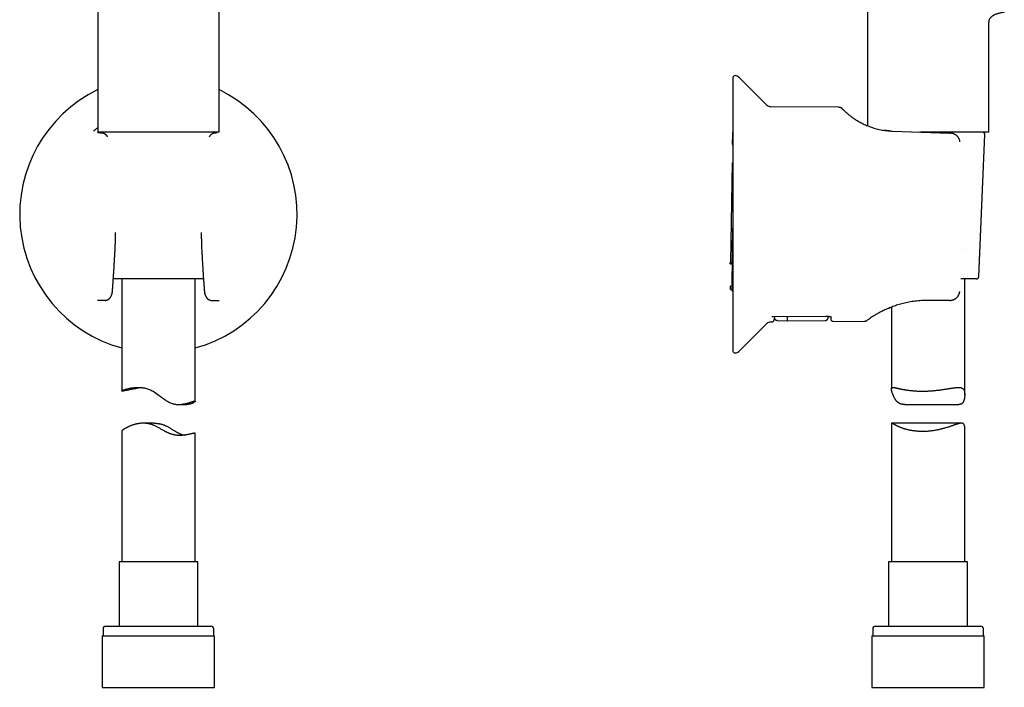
# Model space of a CAD drawing. Header units: millimetres. Extents: x 8 to 897, y 12 to 816.
# Tile 44 of 56: x 486 to 687, y 501 to 637. Entities that reach past the tile are written whole.
import ezdxf

# ---------------------------------------------------------------- set-up
doc = ezdxf.new("R2010")
doc.units = ezdxf.units.MM

msp = doc.modelspace()

# ---------------------------------------------------------------- linework, layer by layer
at = {"color": 7, "linetype": 'Continuous', "lineweight": 30}
for p, q in [((501.73, 679.44), (501.73, 614.44)), ((526.53, 614.44), (526.53, 679.44)), ((659.01, 679.44), (659.01, 615.74)), ((683.81, 614.44), (683.81, 636.94)), ((631.51, 625.48), (631.51, 569.79)), ((638.46, 619.98), (632.71, 625.69)), ((653.18, 619.51), (639.3, 619.63)), ((653.18, 619.51), (653.19, 619.51)), ((653.87, 619.23), (653.89, 619.21)), ((653.89, 619.21), (653.89, 619.21)), ((653.89, 619.2), (653.9, 619.2)), ((631.5, 616), (631.45, 612.93)), ((631.51, 616), (631.5, 616)), ((631.51, 616), (631.5, 616)), ((514.13, 614.44), (501.73, 614.44)), ((521.13, 614.44), (514.13, 614.44)), ((526.53, 614.44), (521.13, 614.44)), ((664.16, 614.64), (675.81, 614.23)), ((683.81, 614.44), (669.72, 614.44)), ((675.81, 614.23), (675.98, 614.23)), ((681.78, 584.92), (683.03, 613.92)), ((631.43, 611.94), (631.45, 612.93)), ((631.51, 612.93), (631.45, 612.93)), ((631.36, 608.15), (631.01, 587.87)), ((631.36, 608.15), (631.51, 608.14)), ((631.42, 589.83), (631.51, 594.81)), ((505.29, 590.55), (505.29, 590.55)), ((631.42, 589.83), (631.41, 589.51)), ((631, 587.49), (631.01, 587.87)), ((631.01, 587.87), (631.39, 587.86)), ((631.41, 589.51), (631.37, 586.75)), ((631.41, 589.51), (631.51, 589.51)), ((631.36, 586.48), (631.34, 585.45)), ((631.37, 586.7), (631.36, 586.48)), ((631.36, 586.48), (631.51, 586.48)), ((631.37, 586.75), (631.51, 586.75)), ((631.37, 586.75), (631.37, 586.7)), ((523.34, 584.44), (504.92, 584.44)), ((506.63, 584.44), (506.63, 561.52)), ((521.63, 559.41), (521.63, 584.44)), ((631.32, 583.82), (631.29, 582.28)), ((631.33, 584.51), (631.32, 584.01)), ((631.32, 584.01), (631.32, 583.82)), ((631.32, 583.82), (631.51, 583.82)), ((631.34, 585.45), (631.33, 584.51)), ((681.28, 584.44), (678.13, 584.44)), ((678.91, 560.73), (678.91, 584.44)), ((631.04, 582.28), (631.05, 582.97)), ((631.04, 582.28), (631.29, 582.23)), ((631.3, 583.01), (631.05, 582.97)), ((677.88, 581.83), (677.88, 581.83)), ((501.74, 580.04), (501.66, 580.04)), ((501.8, 580.04), (501.74, 580.04)), ((503.24, 580.04), (501.8, 580.04)), ((503.24, 580.04), (503.25, 580.05)), ((525, 580.04), (525.02, 580.04)), ((525.02, 580.04), (526.46, 580.04)), ((526.46, 580.04), (526.52, 580.04)), ((675.75, 580.04), (671.41, 580.04)), ((671.41, 580.04), (671.41, 580.04)), ((675.86, 580.04), (675.75, 580.04)), ((663.46, 578.48), (663.66, 578.56)), ((663.63, 578.55), (663.65, 578.56)), ((663.91, 578.65), (663.91, 561.97)), ((639.3, 575.64), (639.51, 575.64)), ((639.51, 576.75), (639.66, 576.73)), ((639.66, 576.73), (650.51, 576.83)), ((640, 576.73), (639.99, 576.14)), ((640.57, 575.96), (642.68, 575.87)), ((642.68, 575.87), (650.4, 575.94)), ((650.51, 576.83), (650.51, 576.83)), ((651.52, 576.69), (651.53, 576.25)), ((652.03, 575.75), (658.45, 575.81)), ((659.03, 576), (659.01, 575.99)), ((632.71, 569.58), (638.46, 575.29)), ((518.23, 558.76), (519.92, 558.76)), ((666.64, 558.76), (677.69, 558.76)), ((513.23, 554.93), (511.05, 554.93)), ((663.91, 554.87), (663.91, 526.57)), ((678.24, 554.93), (663.96, 554.93)), ((678.91, 526.57), (678.91, 554.03)), ((506.63, 553.28), (506.63, 526.57)), ((521.63, 526.57), (521.63, 552.85)), ((506.08, 526.57), (506.08, 513.44)), ((522.18, 526.57), (506.08, 526.57)), ((522.18, 513.44), (522.18, 526.57)), ((663.36, 526.57), (663.36, 513.44)), ((670.19, 526.57), (663.36, 526.57)), ((679.46, 526.57), (670.19, 526.57)), ((679.46, 513.44), (679.46, 526.57)), ((503.33, 513.44), (524.93, 513.44)), ((660.61, 513.44), (669.77, 513.44)), ((669.77, 513.44), (682.21, 513.44)), ((502.65, 511.44), (502.65, 500.94)), ((502.65, 511.44), (525.6, 511.44)), ((502.83, 512.94), (502.83, 511.44)), ((525.43, 511.44), (525.43, 512.94)), ((525.6, 500.94), (525.6, 511.44)), ((659.93, 511.44), (659.93, 500.94)), ((659.93, 511.44), (669.67, 511.44)), ((660.11, 512.94), (660.11, 511.44)), ((669.67, 511.44), (682.88, 511.44)), ((682.71, 511.44), (682.71, 512.94)), ((682.88, 500.94), (682.88, 511.44)), ((502.65, 500.94), (525.6, 500.94)), ((659.93, 500.94), (669.67, 500.94)), ((669.67, 500.94), (682.88, 500.94))]:
    msp.add_line(p, q, dxfattribs=at)
at = {"color": 7, "linetype": 'Continuous', "lineweight": 30, "flags": 128}
for points in [[(678.54, 590.55), (678.54, 590.55), (678.54, 590.55), (678.54, 590.56)], [(677.88, 581.83), (677.88, 581.84), (677.88, 581.84)], [(510.87, 562.2), (510.63, 562.17), (510.38, 562.14), (510.13, 562.11), (509.88, 562.07), (509.65, 562.03), (509.42, 561.99), (509.2, 561.95), (508.99, 561.91), (508.78, 561.87), (508.58, 561.83), (508.38, 561.79), (508.2, 561.76), (508.01, 561.72), (507.83, 561.68), (507.67, 561.65), (507.51, 561.62), (507.37, 561.59), (507.23, 561.56), (507.11, 561.54), (507, 561.52), (506.91, 561.51), (506.84, 561.5), (506.77, 561.5), (506.72, 561.49), (506.68, 561.5), (506.65, 561.5), (506.63, 561.51), (506.63, 561.53), (506.64, 561.54), (506.66, 561.56), (506.7, 561.58), (506.74, 561.61), (506.8, 561.64), (506.87, 561.67), (506.96, 561.7), (507.05, 561.74), (507.16, 561.78), (507.28, 561.82), (507.41, 561.86), (507.55, 561.9), (507.7, 561.94), (507.87, 561.99), (508.04, 562.03), (508.23, 562.07), (508.43, 562.11), (508.64, 562.14), (508.86, 562.18), (509.09, 562.21), (509.29, 562.23), (509.49, 562.24), (509.7, 562.25), (509.91, 562.25), (510.13, 562.25), (510.38, 562.24), (510.63, 562.22), (510.88, 562.19), (511.08, 562.16), (511.29, 562.13), (511.49, 562.08), (511.69, 562.03), (511.89, 561.97), (512.09, 561.9), (512.28, 561.83), (512.48, 561.75), (512.68, 561.66), (512.87, 561.56), (513.07, 561.45), (513.26, 561.34), (513.51, 561.17), (513.77, 561), (514.01, 560.82), (514.26, 560.63), (514.5, 560.45), (514.75, 560.26), (515, 560.07), (515.25, 559.89), (515.5, 559.71), (515.75, 559.54), (515.97, 559.41), (516.18, 559.28), (516.4, 559.17), (516.57, 559.09), (516.75, 559.02), (516.92, 558.96), (517.1, 558.91), (517.27, 558.87), (517.44, 558.83), (517.61, 558.8), (517.78, 558.78), (518, 558.77), (518.23, 558.76), (518.45, 558.77), (518.66, 558.78), (518.88, 558.8), (519.08, 558.83), (519.28, 558.86), (519.47, 558.9), (519.66, 558.94), (519.84, 558.99), (520.02, 559.03), (520.19, 559.08), (520.35, 559.13), (520.5, 559.18), (520.65, 559.22), (520.78, 559.26), (520.91, 559.3), (521.03, 559.34), (521.14, 559.37), (521.23, 559.4), (521.31, 559.42), (521.38, 559.44), (521.44, 559.45), (521.5, 559.46), (521.54, 559.46), (521.54, 559.46)]]:
    msp.add_lwpolyline(points, dxfattribs=at)
at = {"color": 7, "linetype": 'Continuous', "lineweight": 30}
for centre, radius, start, end in [((632.01, 625.48), 0.5, 90, 180), ((632.01, 624.98), 1, 45.1969, 90), ((514.13, 597.64), 28.34, 115.9433, 254.6565), ((514.13, 597.64), 28.34, 285.3435, 64.0567), ((639.31, 620.83), 1.2, 225.1969, 269.5), ((653.17, 618.51), 1, 75.5509, 88.6577), ((503, 613.94), 0.5, 90, 145.0402), ((525.26, 613.94), 0.5, 34.9147, 90), ((682.53, 613.94), 0.5, 357.5187, 90), ((631.79, 611.94), 0.363, 179.5904, 217.7367), ((681.28, 584.94), 0.5, 270, 357.5187), ((631.79, 582.26), 0.5, 184.0803, 235.7979), ((639.31, 574.44), 1.2, 90.5, 134.8031), ((658.44, 576.81), 1, 270.4973, 278.7035), ((632.01, 569.79), 0.5, 180, 270), ((632.01, 570.29), 1, 270, 314.8031), ((503.33, 512.94), 0.5, 90, 180), ((524.93, 512.94), 0.5, 0, 90), ((660.61, 512.94), 0.5, 90, 180), ((682.21, 512.94), 0.5, 0, 90)]:
    msp.add_arc(centre, radius, start, end, dxfattribs=at)
for points, knots in [([(686.99, 638.95), (686.98, 638.95), (686.89, 638.93), (686.71, 638.9), (686.46, 638.85), (686.22, 638.8), (685.98, 638.74), (685.74, 638.67), (685.51, 638.6), (685.3, 638.52), (685.11, 638.45), (684.94, 638.37), (684.78, 638.29), (684.63, 638.2), (684.48, 638.11), (684.35, 638.01), (684.24, 637.91), (684.15, 637.81), (684.07, 637.72), (684, 637.62), (683.94, 637.52), (683.89, 637.41), (683.86, 637.3), (683.83, 637.19), (683.81, 637.07), (683.81, 636.99), (683.81, 636.94)], [0, 0, 0, 0, 0.007276, 0.070398, 0.1344, 0.195124, 0.255821, 0.316123, 0.375679, 0.434168, 0.48066, 0.526126, 0.570456, 0.613573, 0.655433, 0.696043, 0.735464, 0.765625, 0.795233, 0.824417, 0.853344, 0.882217, 0.910749, 0.939706, 0.969362, 1, 1, 1, 1]), ([(653.87, 619.22), (653.87, 619.23), (653.85, 619.25), (653.83, 619.27), (653.8, 619.29), (653.78, 619.3), (653.77, 619.32), (653.75, 619.33), (653.74, 619.33), (653.73, 619.34), (653.72, 619.35), (653.71, 619.35), (653.68, 619.37), (653.65, 619.39), (653.6, 619.42), (653.54, 619.44), (653.47, 619.47), (653.38, 619.49), (653.29, 619.5), (653.23, 619.5), (653.2, 619.5)], [0, 0, 0, 0, 0.093782, 0.175611, 0.245487, 0.303456, 0.34965, 0.384396, 0.403453, 0.411029, 0.417568, 0.438146, 0.46274, 0.510004, 0.568456, 0.637626, 0.717353, 0.80731, 0.906952, 1, 1, 1, 1]), ([(653.87, 619.23), (653.87, 619.23), (653.86, 619.24), (653.86, 619.24), (653.86, 619.24)], [0, 0, 0, 0, 0.3819886, 1, 1, 1, 1]), ([(653.86, 619.24), (653.86, 619.24), (653.86, 619.24), (653.87, 619.23), (653.87, 619.23)], [0, 0, 0, 0, 0.446039, 1, 1, 1, 1]), ([(653.89, 619.21), (653.89, 619.21), (653.9, 619.2), (653.95, 619.15), (654.02, 619.08), (654.12, 618.97), (654.26, 618.84), (654.42, 618.69), (654.6, 618.52), (654.79, 618.35), (655.01, 618.16), (655.22, 617.99), (655.42, 617.83), (655.6, 617.69), (655.79, 617.54), (656, 617.4), (656.25, 617.22), (656.55, 617.02), (656.91, 616.79), (657.3, 616.57), (657.71, 616.34), (658.14, 616.13), (658.59, 615.92), (659.07, 615.72), (659.56, 615.53), (660.08, 615.35), (660.61, 615.19), (661.16, 615.05), (661.73, 614.92), (662.31, 614.81), (662.91, 614.73), (663.53, 614.67), (663.95, 614.65), (664.16, 614.64)], [0, 0, 0, 0, 0.044767, 0.088533, 0.131415, 0.173533, 0.215017, 0.256001, 0.290145, 0.324121, 0.358013, 0.391909, 0.413257, 0.434663, 0.456147, 0.477731, 0.499435, 0.531999, 0.564059, 0.595698, 0.627005, 0.658071, 0.688989, 0.719854, 0.750761, 0.78127, 0.811776, 0.842376, 0.873162, 0.904229, 0.935667, 0.967563, 1, 1, 1, 1]), ([(653.94, 619.16), (653.93, 619.17), (653.92, 619.18), (653.91, 619.19), (653.9, 619.2)], [0, 0, 0, 0, 0.405809, 1, 1, 1, 1]), ([(501.73, 615.33), (501.66, 615.28), (501.52, 615.18), (501.35, 615.05), (501.19, 614.92), (501.06, 614.81), (500.97, 614.73), (500.9, 614.67), (500.88, 614.65), (500.87, 614.64)], [0, 0, 0, 0, 0.122593, 0.265232, 0.408744, 0.553563, 0.700111, 0.848793, 1, 1, 1, 1]), ([(502.59, 614.23), (502.53, 614.23), (502.41, 614.24), (502.25, 614.26), (502.12, 614.28), (502.01, 614.29), (501.92, 614.31), (501.84, 614.33), (501.79, 614.35), (501.76, 614.37), (501.77, 614.39), (501.8, 614.42), (501.84, 614.43), (501.88, 614.44), (501.89, 614.44)], [0, 0, 0, 0, 0.079469, 0.159237, 0.239465, 0.320307, 0.401915, 0.484438, 0.581839, 0.67927, 0.776958, 0.875129, 0.974004, 1, 1, 1, 1]), ([(502.67, 614.22), (502.65, 614.22), (502.61, 614.23), (502.56, 614.23), (502.51, 614.24), (502.47, 614.24), (502.43, 614.25), (502.4, 614.25), (502.37, 614.25), (502.35, 614.26), (502.33, 614.26), (502.31, 614.26), (502.3, 614.26), (502.28, 614.26), (502.27, 614.27), (502.25, 614.27), (502.24, 614.27), (502.22, 614.27), (502.2, 614.28), (502.17, 614.28), (502.15, 614.28), (502.13, 614.29), (502.12, 614.29), (502.12, 614.29), (502.11, 614.29), (502.1, 614.29), (502.09, 614.29), (502.09, 614.29), (502.08, 614.3), (502.08, 614.3), (502.08, 614.3)], [0, 0, 0, 0, 0.062594, 0.120692, 0.1743, 0.223424, 0.268067, 0.307555, 0.342728, 0.37359, 0.400143, 0.4228, 0.442576, 0.462937, 0.484004, 0.505773, 0.528246, 0.551421, 0.604569, 0.655718, 0.704343, 0.751492, 0.775839, 0.799944, 0.824696, 0.853828, 0.887749, 0.926448, 0.967533, 1, 1, 1, 1]), ([(503.75, 613.45), (503.75, 613.45), (503.75, 613.47), (503.73, 613.49), (503.71, 613.52), (503.7, 613.55), (503.68, 613.58), (503.65, 613.61), (503.63, 613.65), (503.6, 613.69), (503.57, 613.72), (503.54, 613.75), (503.52, 613.79), (503.49, 613.82), (503.46, 613.85), (503.42, 613.88), (503.39, 613.91), (503.35, 613.94), (503.32, 613.97), (503.28, 614), (503.24, 614.02), (503.21, 614.04), (503.19, 614.06), (503.16, 614.07), (503.13, 614.09), (503.09, 614.11), (503.06, 614.12), (503.03, 614.13), (503.01, 614.14), (502.98, 614.15), (502.94, 614.17), (502.89, 614.18), (502.84, 614.2), (502.8, 614.21), (502.75, 614.21), (502.71, 614.22), (502.69, 614.22), (502.67, 614.22)], [0, 0, 0, 0, 0.006707, 0.03568, 0.058049, 0.082076, 0.10967, 0.140154, 0.172922, 0.206499, 0.242414, 0.271696, 0.301532, 0.332814, 0.365876, 0.400147, 0.435127, 0.468053, 0.501779, 0.535856, 0.568194, 0.59415, 0.613904, 0.634884, 0.660866, 0.690723, 0.716712, 0.737358, 0.754518, 0.77512, 0.804456, 0.837658, 0.873334, 0.901425, 0.93086, 0.963285, 1, 1, 1, 1]), ([(525.58, 614.22), (525.57, 614.22), (525.55, 614.22), (525.5, 614.21), (525.46, 614.2), (525.4, 614.19), (525.34, 614.18), (525.3, 614.16), (525.26, 614.15), (525.23, 614.13), (525.2, 614.12), (525.17, 614.11), (525.13, 614.09), (525.1, 614.07), (525.07, 614.05), (525.04, 614.03), (525, 614.01), (524.95, 613.97), (524.9, 613.94), (524.86, 613.9), (524.82, 613.87), (524.79, 613.83), (524.76, 613.81), (524.73, 613.78), (524.71, 613.75), (524.68, 613.72), (524.66, 613.68), (524.62, 613.64), (524.59, 613.6), (524.57, 613.56), (524.55, 613.53), (524.53, 613.5), (524.52, 613.48), (524.51, 613.46), (524.5, 613.45)], [0, 0, 0, 0, 0.0367203, 0.0691495, 0.0985889, 0.1391764, 0.1770412, 0.211699, 0.2401668, 0.2625616, 0.2832079, 0.3092077, 0.339098, 0.3651166, 0.3861228, 0.41231, 0.4487641, 0.492087, 0.535022, 0.5766744, 0.6171293, 0.648178, 0.6778698, 0.7061197, 0.7332195, 0.7603345, 0.7935812, 0.8354799, 0.8752964, 0.9112377, 0.9418081, 0.9589013, 0.9796335, 1, 1, 1, 1]), ([(526.17, 614.3), (526.17, 614.3), (526.17, 614.3), (526.17, 614.29), (526.17, 614.29), (526.16, 614.29), (526.16, 614.29), (526.15, 614.29), (526.15, 614.29), (526.13, 614.29), (526.11, 614.28), (526.09, 614.28), (526.06, 614.28), (526.03, 614.27), (526, 614.27), (525.97, 614.26), (525.95, 614.26), (525.94, 614.26), (525.92, 614.26), (525.91, 614.26), (525.89, 614.25), (525.86, 614.25), (525.83, 614.25), (525.79, 614.24), (525.75, 614.24), (525.7, 614.23), (525.65, 614.23), (525.61, 614.22), (525.58, 614.22)], [0, 0, 0, 0, 0.003703, 0.037584, 0.073634, 0.107025, 0.136922, 0.163319, 0.186209, 0.206764, 0.288929, 0.3396, 0.39299, 0.448626, 0.505123, 0.557243, 0.572719, 0.589304, 0.608643, 0.630738, 0.655592, 0.691296, 0.731493, 0.776185, 0.825377, 0.879074, 0.93728, 1, 1, 1, 1]), ([(663.72, 614.66), (663.7, 614.66), (663.67, 614.66), (663.61, 614.67), (663.53, 614.67), (663.45, 614.68), (663.36, 614.69), (663.27, 614.7), (663.17, 614.7), (663.07, 614.71), (662.96, 614.73), (662.84, 614.74), (662.72, 614.76), (662.62, 614.77), (662.54, 614.78), (662.47, 614.79), (662.41, 614.8), (662.38, 614.81), (662.37, 614.81)], [0, 0, 0, 0, 0.032631, 0.076185, 0.131002, 0.197231, 0.258472, 0.327057, 0.401058, 0.472013, 0.538931, 0.641516, 0.733026, 0.813541, 0.86674, 0.916416, 0.966843, 1, 1, 1, 1]), ([(664.16, 614.64), (664.15, 614.64), (664.15, 614.64), (664.14, 614.64), (664.14, 614.64)], [0, 0, 0, 0, 0.500794, 1, 1, 1, 1]), ([(677.94, 612.42), (677.93, 612.47), (677.92, 612.57), (677.88, 612.72), (677.84, 612.85), (677.8, 612.98), (677.74, 613.1), (677.69, 613.2), (677.63, 613.3), (677.57, 613.38), (677.51, 613.47), (677.44, 613.54), (677.38, 613.6), (677.33, 613.66), (677.27, 613.71), (677.2, 613.77), (677.12, 613.83), (677.02, 613.9), (676.89, 613.98), (676.75, 614.05), (676.64, 614.09), (676.54, 614.13), (676.47, 614.15), (676.39, 614.17), (676.32, 614.18), (676.25, 614.2), (676.18, 614.21), (676.09, 614.22), (676.03, 614.22), (676, 614.22)], [0, 0, 0, 0, 0.052424, 0.103428, 0.152513, 0.199337, 0.243461, 0.284597, 0.322747, 0.35799, 0.394783, 0.427923, 0.457458, 0.485074, 0.513008, 0.541325, 0.570053, 0.621273, 0.673636, 0.726643, 0.777642, 0.805126, 0.831856, 0.857851, 0.883838, 0.907505, 0.934704, 0.965509, 1, 1, 1, 1]), ([(505.29, 590.55), (505.3, 590.84), (505.33, 591.43), (505.35, 592.31), (505.37, 593.14), (505.36, 593.67), (505.36, 593.92)], [0, 0, 0, 0, 0.261716, 0.522799, 0.783447, 1, 1, 1, 1]), ([(522.89, 593.92), (522.89, 593.67), (522.89, 593.14), (522.91, 592.31), (522.93, 591.43), (522.96, 590.84), (522.97, 590.55)], [0, 0, 0, 0, 0.216553, 0.477201, 0.738284, 1, 1, 1, 1]), ([(504.73, 581.87), (504.73, 581.89), (504.74, 581.93), (504.74, 581.99), (504.75, 582.04), (504.75, 582.08), (504.75, 582.11), (504.75, 582.13), (504.76, 582.17), (504.76, 582.22), (504.77, 582.3), (504.77, 582.39), (504.78, 582.47), (504.79, 582.57), (504.8, 582.76), (504.82, 583.04), (504.85, 583.4), (504.87, 583.74), (504.89, 584.01), (504.9, 584.2), (504.91, 584.34), (504.92, 584.48), (504.93, 584.64), (504.94, 584.81), (504.96, 585.01), (504.97, 585.22), (504.99, 585.44), (505, 585.68), (505.02, 585.93), (505.03, 586.18), (505.05, 586.44), (505.07, 586.72), (505.09, 587.01), (505.11, 587.31), (505.12, 587.62), (505.14, 587.95), (505.16, 588.29), (505.18, 588.64), (505.2, 589), (505.22, 589.37), (505.25, 589.75), (505.27, 590.15), (505.28, 590.42), (505.29, 590.55)], [0, 0, 0, 0, 0.008407, 0.015386, 0.020936, 0.025058, 0.027812, 0.03031, 0.032967, 0.041092, 0.05042, 0.059763, 0.070065, 0.081324, 0.09347, 0.136538, 0.17786, 0.217438, 0.255273, 0.269662, 0.284662, 0.301066, 0.318873, 0.339678, 0.362118, 0.386192, 0.411901, 0.439243, 0.468218, 0.497033, 0.527298, 0.559013, 0.592178, 0.626793, 0.662856, 0.700367, 0.739326, 0.779732, 0.821584, 0.864097, 0.908005, 0.953306, 1, 1, 1, 1]), ([(522.97, 590.55), (522.98, 590.4), (522.99, 590.12), (523.02, 589.69), (523.04, 589.28), (523.06, 588.89), (523.08, 588.51), (523.1, 588.14), (523.12, 587.8), (523.14, 587.48), (523.16, 587.18), (523.18, 586.88), (523.2, 586.6), (523.21, 586.33), (523.23, 586.07), (523.25, 585.83), (523.26, 585.59), (523.28, 585.37), (523.29, 585.17), (523.3, 584.98), (523.31, 584.8), (523.33, 584.64), (523.34, 584.49), (523.35, 584.36), (523.35, 584.23), (523.36, 584.11), (523.37, 584), (523.38, 583.88), (523.39, 583.68), (523.41, 583.41), (523.43, 583.14), (523.45, 582.93), (523.46, 582.81), (523.46, 582.69), (523.47, 582.56), (523.48, 582.45), (523.49, 582.35), (523.5, 582.27), (523.5, 582.19), (523.5, 582.14), (523.51, 582.11), (523.51, 582.09), (523.51, 582.06), (523.51, 582.03), (523.52, 581.98), (523.52, 581.93), (523.52, 581.89), (523.52, 581.87)], [0, 0, 0, 0, 0.050365, 0.099104, 0.146219, 0.191707, 0.235568, 0.277802, 0.316131, 0.353012, 0.388445, 0.422429, 0.454963, 0.486048, 0.515682, 0.543865, 0.570597, 0.595877, 0.619292, 0.641306, 0.661917, 0.681127, 0.697658, 0.712986, 0.727113, 0.740418, 0.753901, 0.767614, 0.781557, 0.82109, 0.862367, 0.876513, 0.890854, 0.905389, 0.919819, 0.933002, 0.944829, 0.954113, 0.962346, 0.969527, 0.971708, 0.973893, 0.976971, 0.981121, 0.986342, 0.992635, 1, 1, 1, 1]), ([(631, 587.49), (631.01, 587.49), (631.01, 587.49), (631.02, 587.49), (631.04, 587.49), (631.07, 587.49), (631.1, 587.49), (631.14, 587.49), (631.18, 587.49), (631.23, 587.49), (631.28, 587.49), (631.32, 587.49), (631.36, 587.49), (631.38, 587.49)], [0, 0, 0, 0, 0.1370572, 0.2076156, 0.2781733, 0.4152455, 0.4858918, 0.5565371, 0.691603, 0.7612527, 0.8309014, 0.914956, 1, 1, 1, 1]), ([(631.38, 587.49), (631.35, 587.49), (631.29, 587.49), (631.22, 587.49), (631.15, 587.49), (631.09, 587.49), (631.05, 587.49), (631.02, 587.49), (631.01, 587.49), (631, 587.49), (631, 587.49)], [0, 0, 0, 0, 0.132752, 0.265523, 0.398122, 0.53074, 0.666425, 0.802121, 0.90106, 1, 1, 1, 1]), ([(503.25, 580.04), (503.28, 580.04), (503.32, 580.04), (503.37, 580.05), (503.42, 580.05), (503.45, 580.06), (503.49, 580.07), (503.52, 580.07), (503.56, 580.08), (503.6, 580.09), (503.64, 580.11), (503.68, 580.12), (503.71, 580.14), (503.74, 580.15), (503.76, 580.16), (503.79, 580.17), (503.82, 580.19), (503.86, 580.21), (503.9, 580.23), (503.94, 580.26), (503.97, 580.28), (504, 580.31), (504.04, 580.34), (504.07, 580.36), (504.1, 580.39), (504.14, 580.43), (504.18, 580.47), (504.22, 580.52), (504.26, 580.56), (504.29, 580.6), (504.31, 580.63), (504.33, 580.65), (504.35, 580.68), (504.37, 580.71), (504.39, 580.74), (504.41, 580.78), (504.42, 580.8), (504.43, 580.82), (504.44, 580.84), (504.46, 580.87), (504.48, 580.91), (504.5, 580.95), (504.52, 581), (504.54, 581.05), (504.56, 581.1), (504.58, 581.15), (504.6, 581.2), (504.62, 581.25), (504.63, 581.31), (504.65, 581.37), (504.67, 581.44), (504.68, 581.49), (504.69, 581.54), (504.7, 581.58), (504.7, 581.62), (504.71, 581.67), (504.72, 581.73), (504.73, 581.79), (504.73, 581.84), (504.73, 581.87)], [0, 0, 0, 0, 0.024312, 0.04476, 0.061022, 0.073082, 0.08355, 0.099359, 0.113712, 0.129953, 0.145953, 0.163664, 0.179106, 0.191376, 0.198969, 0.20867, 0.221987, 0.238953, 0.260944, 0.278962, 0.295742, 0.312521, 0.329657, 0.347181, 0.364846, 0.382562, 0.41014, 0.436026, 0.459833, 0.483281, 0.494365, 0.505475, 0.518214, 0.533308, 0.55074, 0.566883, 0.578394, 0.58654, 0.595638, 0.607294, 0.621439, 0.645882, 0.666541, 0.686121, 0.706194, 0.726908, 0.747311, 0.768996, 0.792055, 0.81678, 0.842373, 0.864571, 0.880422, 0.89523, 0.911251, 0.928477, 0.947573, 0.971342, 1, 1, 1, 1]), ([(523.52, 581.87), (523.53, 581.84), (523.53, 581.8), (523.54, 581.74), (523.54, 581.69), (523.55, 581.64), (523.56, 581.61), (523.56, 581.57), (523.57, 581.53), (523.58, 581.49), (523.59, 581.43), (523.61, 581.37), (523.62, 581.31), (523.64, 581.25), (523.66, 581.19), (523.68, 581.14), (523.7, 581.08), (523.72, 581.03), (523.75, 580.98), (523.77, 580.93), (523.79, 580.89), (523.81, 580.86), (523.82, 580.83), (523.84, 580.8), (523.86, 580.77), (523.88, 580.73), (523.91, 580.69), (523.93, 580.66), (523.95, 580.63), (523.98, 580.59), (524.01, 580.54), (524.07, 580.48), (524.12, 580.42), (524.18, 580.37), (524.23, 580.33), (524.27, 580.3), (524.32, 580.26), (524.37, 580.23), (524.41, 580.2), (524.46, 580.18), (524.48, 580.17), (524.5, 580.16), (524.53, 580.15), (524.55, 580.13), (524.59, 580.12), (524.63, 580.1), (524.67, 580.09), (524.71, 580.08), (524.75, 580.07), (524.78, 580.06), (524.81, 580.06), (524.84, 580.05), (524.87, 580.05), (524.91, 580.04), (524.96, 580.04), (524.98, 580.04), (525, 580.04)], [0, 0, 0, 0, 0.025313, 0.046866, 0.064589, 0.080085, 0.094658, 0.108295, 0.121093, 0.135253, 0.15765, 0.183299, 0.207893, 0.230826, 0.252387, 0.272681, 0.297124, 0.320714, 0.344242, 0.360103, 0.377858, 0.394652, 0.407418, 0.417791, 0.433021, 0.453672, 0.473039, 0.488975, 0.502391, 0.515722, 0.545638, 0.577196, 0.612069, 0.647428, 0.669383, 0.690691, 0.711757, 0.73434, 0.762431, 0.777998, 0.789769, 0.797954, 0.806557, 0.817222, 0.834264, 0.852533, 0.868425, 0.883636, 0.898007, 0.913639, 0.922076, 0.932124, 0.944795, 0.960274, 0.978657, 1, 1, 1, 1]), ([(631.29, 582.23), (631.29, 582.23), (631.29, 582.23), (631.29, 582.25), (631.29, 582.27), (631.29, 582.28)], [0, 0, 0, 0, 0.327989, 0.659085, 1, 1, 1, 1]), ([(675.88, 580.04), (675.9, 580.04), (675.94, 580.04), (675.99, 580.04), (676.07, 580.05), (676.18, 580.06), (676.31, 580.09), (676.43, 580.12), (676.56, 580.16), (676.67, 580.2), (676.79, 580.26), (676.9, 580.32), (676.99, 580.38), (677.08, 580.44), (677.15, 580.49), (677.21, 580.54), (677.27, 580.6), (677.34, 580.67), (677.41, 580.74), (677.47, 580.82), (677.54, 580.91), (677.6, 581.01), (677.66, 581.11), (677.72, 581.23), (677.77, 581.34), (677.8, 581.45), (677.84, 581.57), (677.87, 581.7), (677.88, 581.79), (677.88, 581.83)], [0, 0, 0, 0, 0.024088, 0.044247, 0.060904, 0.106527, 0.151151, 0.198421, 0.238824, 0.281646, 0.325752, 0.369095, 0.411592, 0.441408, 0.470761, 0.499659, 0.528135, 0.558076, 0.591753, 0.629201, 0.665085, 0.703895, 0.745656, 0.790453, 0.828516, 0.868567, 0.910605, 0.954492, 1, 1, 1, 1]), ([(671.41, 580.04), (670.95, 580.03), (670.06, 580.01), (668.75, 579.88), (667.51, 579.69), (666.34, 579.43), (665.24, 579.12), (664.21, 578.78), (663.25, 578.4), (662.37, 578), (661.58, 577.6), (660.9, 577.23), (660.32, 576.88), (659.85, 576.57), (659.48, 576.33), (659.24, 576.15), (659.16, 576.1), (659.13, 576.07)], [0, 0, 0, 0, 0.073068, 0.143535, 0.21195, 0.278908, 0.345047, 0.411028, 0.477517, 0.545164, 0.612357, 0.679386, 0.747031, 0.816053, 0.884555, 0.952244, 1, 1, 1, 1]), ([(639.49, 575.65), (639.51, 575.65), (639.56, 575.65), (639.62, 575.67), (639.68, 575.69), (639.73, 575.71), (639.77, 575.74), (639.8, 575.76), (639.83, 575.79), (639.86, 575.82), (639.89, 575.85), (639.91, 575.89), (639.94, 575.93), (639.96, 575.98), (639.97, 576.02), (639.98, 576.08), (639.98, 576.12), (639.99, 576.14)], [0, 0, 0, 0, 0.0909387, 0.1767063, 0.2556635, 0.3265197, 0.3883484, 0.440551, 0.4870948, 0.5336154, 0.5954372, 0.6567807, 0.7199285, 0.7772995, 0.8438802, 0.9185877, 1, 1, 1, 1]), ([(639.99, 576.57), (639.99, 576.55), (639.99, 576.52), (640, 576.48), (640.01, 576.44), (640.01, 576.41), (640.03, 576.36), (640.05, 576.31), (640.08, 576.25), (640.11, 576.2), (640.15, 576.16), (640.18, 576.13), (640.22, 576.09), (640.27, 576.06), (640.33, 576.02), (640.4, 575.99), (640.48, 575.97), (640.54, 575.97), (640.57, 575.96)], [0, 0, 0, 0, 0.0596496, 0.1081921, 0.1456416, 0.1822851, 0.2208942, 0.289589, 0.3615638, 0.4326199, 0.4849824, 0.5363383, 0.5889316, 0.6520233, 0.7259697, 0.8097215, 0.9017393, 1, 1, 1, 1]), ([(642.68, 575.87), (642.68, 575.87), (642.68, 575.87), (642.68, 575.89), (642.68, 575.93), (642.68, 575.97), (642.68, 576.03), (642.68, 576.1), (642.68, 576.18), (642.68, 576.27), (642.69, 576.37), (642.69, 576.48), (642.69, 576.57), (642.69, 576.61)], [0, 0, 0, 0, 0.093331, 0.186663, 0.279994, 0.373326, 0.466659, 0.559991, 0.647992, 0.735993, 0.823994, 0.911997, 1, 1, 1, 1]), ([(642.69, 576.76), (642.69, 576.76), (642.69, 576.73), (642.69, 576.69), (642.69, 576.64), (642.69, 576.62), (642.69, 576.61)], [0, 0, 0, 0, 0.031039, 0.35322, 0.676203, 1, 1, 1, 1]), ([(650.4, 575.94), (650.43, 575.94), (650.48, 575.94), (650.56, 575.96), (650.63, 575.98), (650.69, 576.01), (650.74, 576.04), (650.78, 576.07), (650.81, 576.1), (650.84, 576.14), (650.88, 576.18), (650.91, 576.23), (650.94, 576.29), (650.96, 576.34), (650.98, 576.4), (650.99, 576.46), (650.99, 576.5), (650.99, 576.53)], [0, 0, 0, 0, 0.0925409, 0.1794507, 0.2589947, 0.329825, 0.3909903, 0.4418987, 0.4886376, 0.53656, 0.6020518, 0.6690426, 0.7381607, 0.7960369, 0.8595041, 0.9277996, 1, 1, 1, 1]), ([(650.51, 576.83), (650.54, 576.83), (650.6, 576.83), (650.69, 576.83), (650.77, 576.82), (650.84, 576.82), (650.9, 576.81), (650.95, 576.81), (651, 576.8), (651.05, 576.8), (651.09, 576.79), (651.13, 576.79), (651.18, 576.78), (651.26, 576.76), (651.34, 576.74), (651.4, 576.73), (651.44, 576.72), (651.48, 576.7), (651.5, 576.7), (651.52, 576.69), (651.53, 576.68), (651.55, 576.68), (651.57, 576.67), (651.58, 576.66), (651.6, 576.66), (651.61, 576.65), (651.61, 576.65), (651.62, 576.65), (651.62, 576.64), (651.62, 576.64), (651.62, 576.64), (651.62, 576.64)], [0, 0, 0, 0, 0.058181, 0.111366, 0.159763, 0.203513, 0.242715, 0.277434, 0.313241, 0.342712, 0.369481, 0.397125, 0.42564, 0.500672, 0.579777, 0.620413, 0.661727, 0.700036, 0.732046, 0.749924, 0.768363, 0.79172, 0.819941, 0.850659, 0.876268, 0.896255, 0.914529, 0.940487, 0.972008, 0.999267, 1, 1, 1, 1]), ([(651, 576.8), (651, 576.78), (651, 576.72), (651, 576.65), (651, 576.6), (650.99, 576.56), (650.99, 576.53), (650.99, 576.52), (650.99, 576.53), (650.99, 576.53)], [0, 0, 0, 0, 0.147057, 0.319661, 0.492084, 0.661289, 0.830391, 0.999425, 1, 1, 1, 1]), ([(651.53, 576.25), (651.53, 576.23), (651.53, 576.19), (651.54, 576.14), (651.55, 576.1), (651.56, 576.06), (651.59, 576.01), (651.62, 575.97), (651.65, 575.93), (651.67, 575.9), (651.71, 575.87), (651.76, 575.83), (651.82, 575.8), (651.88, 575.78), (651.95, 575.76), (652, 575.76), (652.03, 575.76)], [0, 0, 0, 0, 0.076301, 0.141162, 0.192955, 0.232826, 0.311812, 0.393819, 0.438817, 0.493547, 0.558043, 0.631908, 0.714398, 0.804359, 0.900209, 1, 1, 1, 1]), ([(658.45, 575.81), (658.48, 575.81), (658.53, 575.81), (658.61, 575.83), (658.67, 575.84), (658.73, 575.85), (658.77, 575.87), (658.81, 575.88), (658.83, 575.89), (658.85, 575.9), (658.86, 575.9), (658.86, 575.91), (658.88, 575.91), (658.89, 575.92), (658.91, 575.93), (658.92, 575.94), (658.94, 575.95), (658.96, 575.96), (658.98, 575.97), (659, 575.99), (659.02, 576), (659.02, 576)], [0, 0, 0, 0, 0.07567, 0.143005, 0.201615, 0.251262, 0.291821, 0.329668, 0.353237, 0.360922, 0.369549, 0.380077, 0.393001, 0.426962, 0.47251, 0.530018, 0.599642, 0.681449, 0.775458, 0.881654, 1, 1, 1, 1]), ([(659.02, 576), (659.02, 576), (659.01, 575.99), (659, 575.99), (659, 575.99), (659, 575.99)], [0, 0, 0, 0, 0.3844132, 0.7689649, 1, 1, 1, 1]), ([(660.27, 576.84), (660.27, 576.84), (660.27, 576.84), (660.28, 576.85), (660.3, 576.86), (660.3, 576.86)], [0, 0, 0, 0, 0.451716, 0.903302, 1, 1, 1, 1]), ([(666.64, 558.76), (666.62, 558.76), (666.55, 558.76), (666.43, 558.77), (666.29, 558.78), (666.17, 558.79), (666.05, 558.81), (665.94, 558.84), (665.82, 558.87), (665.71, 558.91), (665.61, 558.96), (665.5, 559.01), (665.41, 559.07), (665.32, 559.13), (665.23, 559.2), (665.14, 559.28), (665.06, 559.36), (664.98, 559.44), (664.91, 559.53), (664.83, 559.64), (664.73, 559.77), (664.64, 559.92), (664.55, 560.08), (664.47, 560.24), (664.39, 560.4), (664.32, 560.57), (664.25, 560.73), (664.19, 560.88), (664.13, 561.04), (664.08, 561.2), (664.03, 561.35), (664, 561.48), (663.97, 561.59), (663.95, 561.68), (663.93, 561.77), (663.91, 561.85), (663.91, 561.92), (663.91, 561.99), (663.91, 562.05), (663.92, 562.09), (663.94, 562.14), (663.96, 562.17), (663.99, 562.2), (664.02, 562.22), (664.06, 562.24), (664.11, 562.25), (664.17, 562.25), (664.23, 562.26), (664.31, 562.25), (664.41, 562.24), (664.52, 562.22), (664.64, 562.2), (664.77, 562.17), (664.91, 562.14), (665.06, 562.11), (665.22, 562.07), (665.39, 562.03), (665.56, 561.99), (665.75, 561.95), (665.94, 561.91), (666.15, 561.87), (666.36, 561.83), (666.58, 561.79), (666.82, 561.75), (667.07, 561.72), (667.33, 561.68), (667.6, 561.65), (667.87, 561.62), (668.16, 561.59), (668.46, 561.56), (668.76, 561.54), (669.06, 561.52), (669.36, 561.51), (669.66, 561.5), (669.96, 561.5), (670.26, 561.49), (670.57, 561.5), (670.89, 561.5), (671.2, 561.51), (671.51, 561.52), (671.82, 561.54), (672.12, 561.56), (672.41, 561.58), (672.71, 561.61), (673.01, 561.64), (673.31, 561.67), (673.6, 561.7), (673.89, 561.74), (674.18, 561.78), (674.46, 561.82), (674.73, 561.86), (675, 561.9), (675.27, 561.94), (675.54, 561.99), (675.79, 562.03), (676.04, 562.07), (676.28, 562.11), (676.52, 562.15), (676.75, 562.18), (676.97, 562.21), (677.18, 562.23), (677.36, 562.25), (677.51, 562.25), (677.63, 562.26), (677.75, 562.25), (677.87, 562.25), (677.97, 562.24), (678.07, 562.22), (678.17, 562.19), (678.26, 562.16), (678.35, 562.13), (678.43, 562.08), (678.5, 562.03), (678.57, 561.97), (678.62, 561.91), (678.68, 561.83), (678.72, 561.75), (678.77, 561.66), (678.8, 561.56), (678.83, 561.45), (678.86, 561.33), (678.88, 561.2), (678.89, 561.06), (678.91, 560.88), (678.91, 560.68), (678.9, 560.45), (678.88, 560.21), (678.85, 560), (678.81, 559.83), (678.77, 559.68), (678.73, 559.55), (678.69, 559.44), (678.65, 559.34), (678.6, 559.25), (678.55, 559.17), (678.5, 559.09), (678.44, 559.02), (678.37, 558.96), (678.3, 558.91), (678.22, 558.87), (678.14, 558.83), (678.05, 558.8), (677.96, 558.78), (677.86, 558.77), (677.77, 558.76), (677.71, 558.76), (677.69, 558.76)], [0, 0, 0, 0, 0.001836, 0.008095, 0.01269, 0.017286, 0.021909, 0.026532, 0.031252, 0.035971, 0.04073, 0.045488, 0.050086, 0.054683, 0.059311, 0.06394, 0.068644, 0.073348, 0.078071, 0.082793, 0.090075, 0.097357, 0.104667, 0.111977, 0.119323, 0.126673, 0.133895, 0.141121, 0.148687, 0.156252, 0.163863, 0.171473, 0.177337, 0.183201, 0.189112, 0.195022, 0.20108, 0.207138, 0.213248, 0.219357, 0.225221, 0.231085, 0.236989, 0.242893, 0.248913, 0.254933, 0.260987, 0.267042, 0.274852, 0.282661, 0.29053, 0.298399, 0.306435, 0.314471, 0.32256, 0.330648, 0.338601, 0.346554, 0.354553, 0.362552, 0.370695, 0.378838, 0.387032, 0.395225, 0.403899, 0.412573, 0.421309, 0.430046, 0.438985, 0.447924, 0.456935, 0.465945, 0.474342, 0.482739, 0.491197, 0.499655, 0.508306, 0.516957, 0.525675, 0.534393, 0.542602, 0.55081, 0.559075, 0.567339, 0.575776, 0.584214, 0.59271, 0.601205, 0.609589, 0.617973, 0.626412, 0.634851, 0.64346, 0.652069, 0.660737, 0.669405, 0.678075, 0.686745, 0.69548, 0.704214, 0.713171, 0.722126, 0.728157, 0.734189, 0.740219, 0.74614, 0.75206, 0.758015, 0.76397, 0.770043, 0.776117, 0.782237, 0.788357, 0.79428, 0.800203, 0.806174, 0.812145, 0.818269, 0.824392, 0.830566, 0.83674, 0.843716, 0.850695, 0.857672, 0.868219, 0.878767, 0.889446, 0.900125, 0.907291, 0.914457, 0.921621, 0.926863, 0.932104, 0.937374, 0.942643, 0.948029, 0.953415, 0.958856, 0.964298, 0.969544, 0.97479, 0.980085, 0.985379, 0.990805, 0.99623, 1, 1, 1, 1]), ([(521.54, 559.46), (521.56, 559.46), (521.58, 559.46), (521.61, 559.45), (521.63, 559.43), (521.63, 559.41), (521.62, 559.38), (521.6, 559.35), (521.57, 559.31), (521.52, 559.27), (521.47, 559.23), (521.4, 559.18), (521.32, 559.13), (521.23, 559.08), (521.13, 559.03), (521.01, 558.98), (520.89, 558.93), (520.75, 558.88), (520.61, 558.84), (520.45, 558.81), (520.3, 558.79), (520.16, 558.77), (520.03, 558.76), (519.95, 558.76), (519.92, 558.76)], [0, 0, 0, 0, 0.047041, 0.09413, 0.14122, 0.188263, 0.236825, 0.285434, 0.334045, 0.382612, 0.429604, 0.476634, 0.523665, 0.57066, 0.61884, 0.66706, 0.715276, 0.763453, 0.810097, 0.856762, 0.903401, 0.93914, 0.974911, 1, 1, 1, 1]), ([(521.54, 552.88), (521.53, 552.88), (521.49, 552.88), (521.43, 552.87), (521.35, 552.86), (521.26, 552.84), (521.16, 552.82), (521.04, 552.8), (520.92, 552.77), (520.78, 552.74), (520.63, 552.71), (520.47, 552.68), (520.3, 552.64), (520.13, 552.61), (519.93, 552.57), (519.73, 552.54), (519.52, 552.51), (519.3, 552.48), (519.06, 552.46), (518.82, 552.44), (518.58, 552.44), (518.36, 552.44), (518.16, 552.44), (517.95, 552.46), (517.73, 552.48), (517.5, 552.52), (517.25, 552.56), (517.03, 552.62), (516.82, 552.68), (516.64, 552.74), (516.45, 552.81), (516.25, 552.89), (516.04, 552.98), (515.82, 553.08), (515.61, 553.19), (515.39, 553.31), (515.16, 553.44), (514.9, 553.58), (514.63, 553.74), (514.36, 553.9), (514.09, 554.05), (513.83, 554.19), (513.58, 554.32), (513.34, 554.43), (513.12, 554.53), (512.91, 554.6), (512.71, 554.67), (512.5, 554.74), (512.3, 554.79), (512.1, 554.83), (511.89, 554.87), (511.69, 554.89), (511.48, 554.91), (511.27, 554.93), (511.07, 554.93), (510.86, 554.93), (510.64, 554.92), (510.42, 554.9), (510.21, 554.87), (510, 554.84), (509.79, 554.8), (509.58, 554.76), (509.39, 554.71), (509.18, 554.65), (508.96, 554.58), (508.73, 554.5), (508.52, 554.42), (508.31, 554.34), (508.12, 554.26), (507.93, 554.17), (507.75, 554.08), (507.59, 554), (507.44, 553.91), (507.3, 553.83), (507.18, 553.76), (507.06, 553.68), (506.96, 553.61), (506.87, 553.55), (506.79, 553.48), (506.73, 553.43), (506.68, 553.38), (506.65, 553.34), (506.63, 553.31), (506.63, 553.29), (506.63, 553.28)], [0, 0, 0, 0, 0.013214, 0.026439, 0.039666, 0.052879, 0.066499, 0.08013, 0.093763, 0.107383, 0.120589, 0.133806, 0.147024, 0.16023, 0.173797, 0.187376, 0.200953, 0.214519, 0.228341, 0.24217, 0.25599, 0.266609, 0.277238, 0.287865, 0.298482, 0.310214, 0.321954, 0.333684, 0.342759, 0.351843, 0.360928, 0.370005, 0.380683, 0.391371, 0.402066, 0.412762, 0.423446, 0.437113, 0.450787, 0.464462, 0.478128, 0.490496, 0.502867, 0.515231, 0.524711, 0.5342, 0.543687, 0.553164, 0.562469, 0.571785, 0.581102, 0.590408, 0.60005, 0.609703, 0.619357, 0.629001, 0.639818, 0.650645, 0.661474, 0.672293, 0.683415, 0.694546, 0.705678, 0.716802, 0.730861, 0.744933, 0.759006, 0.773066, 0.787529, 0.802005, 0.816481, 0.830944, 0.845101, 0.85927, 0.873439, 0.887595, 0.902196, 0.916813, 0.931429, 0.94603, 0.959551, 0.973086, 0.986621, 1, 1, 1, 1]), ([(513.23, 554.93), (513.32, 554.93), (513.47, 554.93), (513.7, 554.91), (513.9, 554.9), (514.11, 554.87), (514.33, 554.83), (514.57, 554.78), (514.83, 554.72), (515.07, 554.64), (515.28, 554.57), (515.47, 554.49), (515.66, 554.41), (515.87, 554.3), (516.1, 554.18), (516.35, 554.04), (516.6, 553.89), (516.84, 553.74), (517.07, 553.6), (517.28, 553.47), (517.48, 553.35), (517.68, 553.23), (517.88, 553.11), (518.08, 553), (518.27, 552.9), (518.44, 552.82), (518.61, 552.75), (518.77, 552.68), (518.93, 552.63), (519.1, 552.58), (519.26, 552.53), (519.37, 552.51), (519.43, 552.5), (519.43, 552.5)], [0, 0, 0, 0, 0.03618, 0.064425, 0.092698, 0.120969, 0.149212, 0.185944, 0.222709, 0.259441, 0.287857, 0.316298, 0.344747, 0.373174, 0.414059, 0.454978, 0.495922, 0.536864, 0.577769, 0.612708, 0.647697, 0.682696, 0.717676, 0.752623, 0.787534, 0.817094, 0.846683, 0.876266, 0.905818, 0.936413, 0.967043, 0.997676, 1, 1, 1, 1]), ([(678.91, 554.03), (678.91, 554.03), (678.91, 554.08), (678.9, 554.15), (678.9, 554.25), (678.88, 554.35), (678.86, 554.44), (678.84, 554.53), (678.81, 554.6), (678.77, 554.67), (678.73, 554.74), (678.68, 554.79), (678.63, 554.83), (678.57, 554.87), (678.5, 554.89), (678.43, 554.91), (678.34, 554.93), (678.26, 554.93), (678.16, 554.93), (678.05, 554.92), (677.93, 554.9), (677.8, 554.87), (677.67, 554.84), (677.53, 554.8), (677.38, 554.76), (677.22, 554.71), (677.04, 554.65), (676.84, 554.58), (676.62, 554.51), (676.39, 554.43), (676.15, 554.34), (675.9, 554.26), (675.63, 554.17), (675.36, 554.08), (675.08, 554), (674.8, 553.91), (674.52, 553.83), (674.22, 553.76), (673.92, 553.68), (673.61, 553.61), (673.29, 553.55), (672.97, 553.48), (672.65, 553.43), (672.34, 553.38), (672.03, 553.34), (671.72, 553.31), (671.4, 553.28), (671.08, 553.26), (670.76, 553.25), (670.44, 553.24), (670.13, 553.24), (669.84, 553.24), (669.56, 553.26), (669.29, 553.27), (669.02, 553.3), (668.75, 553.32), (668.48, 553.36), (668.22, 553.4), (667.97, 553.44), (667.72, 553.49), (667.48, 553.54), (667.25, 553.59), (667.02, 553.65), (666.79, 553.71), (666.57, 553.78), (666.36, 553.85), (666.15, 553.92), (665.95, 554), (665.75, 554.08), (665.55, 554.16), (665.37, 554.24), (665.19, 554.32), (665.03, 554.4), (664.87, 554.48), (664.73, 554.55), (664.61, 554.61), (664.51, 554.67), (664.41, 554.72), (664.32, 554.77), (664.24, 554.82), (664.16, 554.86), (664.1, 554.89), (664.05, 554.91), (664.01, 554.92), (663.98, 554.93), (663.95, 554.93), (663.93, 554.92), (663.92, 554.91), (663.91, 554.9), (663.91, 554.88), (663.91, 554.87), (663.91, 554.87)], [0, 0, 0, 0, 0.00226, 0.011151, 0.020042, 0.028965, 0.037888, 0.046955, 0.056022, 0.065168, 0.074314, 0.083213, 0.092113, 0.101095, 0.110076, 0.119302, 0.128529, 0.137832, 0.147136, 0.157488, 0.16784, 0.178273, 0.188706, 0.199359, 0.210012, 0.220728, 0.231444, 0.244902, 0.25836, 0.271916, 0.285471, 0.299317, 0.313163, 0.327105, 0.341048, 0.354599, 0.36815, 0.381798, 0.395446, 0.409413, 0.423381, 0.437469, 0.451557, 0.464494, 0.47743, 0.490474, 0.503518, 0.516913, 0.530308, 0.54383, 0.557353, 0.569015, 0.580677, 0.592423, 0.604169, 0.616171, 0.628174, 0.640262, 0.652351, 0.664047, 0.675744, 0.687513, 0.699281, 0.711263, 0.723245, 0.735296, 0.747347, 0.760193, 0.773038, 0.785961, 0.798884, 0.812049, 0.825214, 0.838465, 0.851715, 0.862589, 0.873463, 0.884394, 0.895325, 0.90646, 0.917593, 0.928812, 0.94003, 0.948343, 0.956656, 0.965018, 0.97338, 0.981909, 0.990438, 0.999033, 1, 1, 1, 1]), ([(521.63, 552.85), (521.63, 552.85), (521.63, 552.86), (521.61, 552.87), (521.59, 552.88), (521.56, 552.88), (521.54, 552.88)], [0, 0, 0, 0, 0.135216, 0.423584, 0.711947, 1, 1, 1, 1])]:
    msp.add_open_spline(points, degree=3, knots=knots, dxfattribs=at)

doc.saveas('drawing.dxf')
